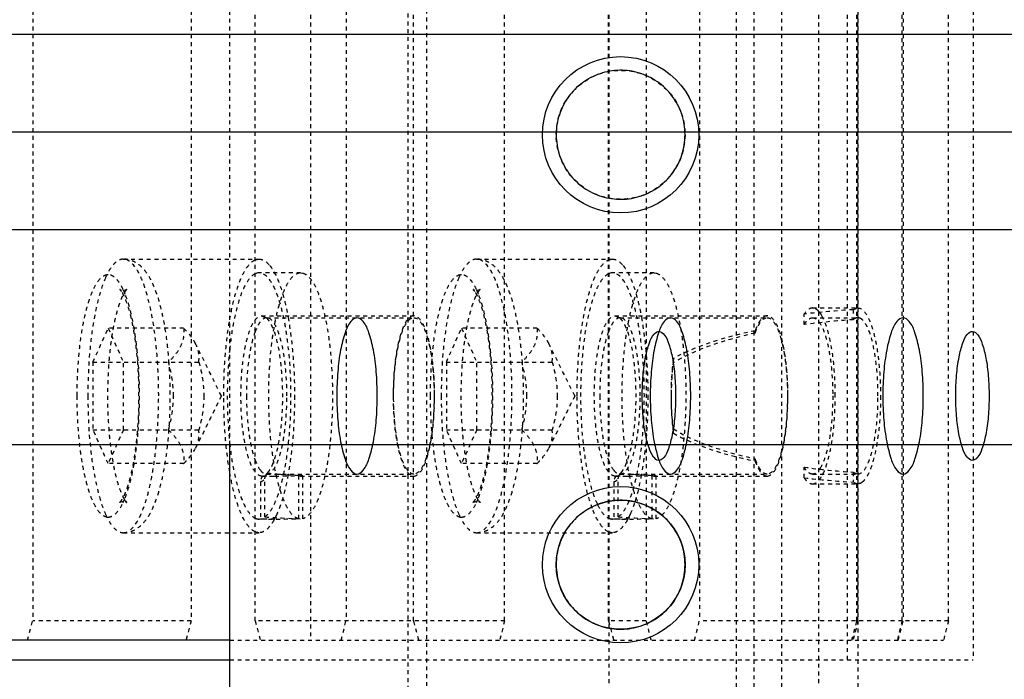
# Model space of a CAD drawing. Header units: millimetres. Extents: x -24622 to 57, y -1603 to 1112.
# Tile 112 of 219: x -1906 to -1880, y 834 to 851. Entities that reach past the tile are written whole.
import ezdxf
from ezdxf.lldxf.tags import DXFTag

# ---------------------------------------------------------------- set-up
doc = ezdxf.new("R2010")
doc.units = ezdxf.units.MM
doc.linetypes.add('HIDDEN', pattern=[0.2, 0.1, -0.1])
doc.layers.add('DEFAULT_2', color=8, linetype='HIDDEN')
tags = doc.linetypes.add('CENTER', pattern=[2, 1.25, -0.25, 0.25, -0.25]).pattern_tags.tags
tags[10:11] = [DXFTag(74, 4), DXFTag(75, 0), DXFTag(340, '0'), DXFTag(46, 1.0), DXFTag(50, 0.0), DXFTag(44, 0.0), DXFTag(45, 0.0)]
tags[8:9] = [DXFTag(74, 4), DXFTag(75, 0), DXFTag(340, '0'), DXFTag(46, 1.0), DXFTag(50, 0.0), DXFTag(44, 0.0), DXFTag(45, 0.0)]
tags[6:7] = [DXFTag(74, 4), DXFTag(75, 0), DXFTag(340, '0'), DXFTag(46, 1.0), DXFTag(50, 0.0), DXFTag(44, 0.0), DXFTag(45, 0.0)]
tags[4:5] = [DXFTag(74, 4), DXFTag(75, 0), DXFTag(340, '0'), DXFTag(46, 1.0), DXFTag(50, 0.0), DXFTag(44, 0.0), DXFTag(45, 0.0)]
doc.dimstyles.new('7', dxfattribs={"dimtxt": 7, "dimasz": 4.5, "dimexe": 0.7, "dimexo": 0.9, "dimgap": 1.8, "dimtad": 0, "dimtxsty": 'Standard', "dimblk": 'OPEN30', "dimcen": 0, "dimclrd": 5, "dimclre": 3, "dimclrt": 256, "dimadec": 0, "dimazin": 2, "dimtm": 1e-09, "dimtfac": 0.6, "dimtofl": 0, "dimtmove": 0, "dimatfit": 3, "dimldrblk": 'OPEN30', "dimfxl": 1, "dimtolj": 1, "dimarcsym": 0})

# ---------------------------------------------------------------- blocks, each defined once
blk = doc.blocks.new('_Open30')
at = {"color": 0, "linetype": 'ByBlock', "lineweight": -2}
for p, q in [((-1, 0.2679), (0, 0)), ((0, 0), (-1, -0.2679)), ((0, 0), (-1, 0))]:
    blk.add_line(p, q, dxfattribs=at)
blk = doc.blocks.new('*D90')
at = {"color": 5, "linetype": 'ByBlock', "lineweight": -2}
blk.add_line((-2036.851, 851.307), (-2033.638, 854.456), dxfattribs=at)
at = {"layer": 'Defpoints', "color": 0, "linetype": 'ByBlock'}
for p in [(-1897.587, 987.8), (-2030.424, 857.606)]:
    blk.add_point(p, dxfattribs=at)
at = {"color": 5, "linetype": 'ByBlock', "lineweight": -2, "xscale": 4.5, "yscale": 4.5, "zscale": 4.5, "rotation": 44.42437123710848}
blk.add_blockref('_Open30', (-2030.424, 857.606), dxfattribs=at)
at = {"linetype": 'ByBlock', "insert": (-2046.469, 841.88), "char_height": 7, "attachment_point": 5, "rotation": 44.4244}
blk.add_mtext('\\A1;∅186', dxfattribs=at)
blk = doc.blocks.new('*D91')
at = {"color": 3, "linetype": 'ByBlock', "lineweight": -2}
for p, q in [((-1933.506, 838.803), (-1933.506, 794.537)), ((-1733.506, 838.803), (-1733.506, 794.537))]:
    blk.add_line(p, q, dxfattribs=at)
at = {"color": 5, "linetype": 'ByBlock', "lineweight": -2}
for p, q in [((-1929.006, 795.237), (-1843.472, 795.237)), ((-1738.006, 795.237), (-1823.539, 795.237))]:
    blk.add_line(p, q, dxfattribs=at)
at = {"layer": 'Defpoints', "color": 0, "linetype": 'ByBlock'}
for p in [(-1933.506, 839.703), (-1733.506, 839.703), (-1933.506, 795.237)]:
    blk.add_point(p, dxfattribs=at)
at = {"color": 5, "linetype": 'ByBlock', "lineweight": -2, "xscale": 4.5, "yscale": 4.5, "zscale": 4.5, "rotation": 180}
blk.add_blockref('_Open30', (-1933.506, 795.237), dxfattribs=at)
at = {"color": 5, "linetype": 'ByBlock', "lineweight": -2, "xscale": 4.5, "yscale": 4.5, "zscale": 4.5}
blk.add_blockref('_Open30', (-1733.506, 795.237), dxfattribs=at)
at = {"linetype": 'ByBlock', "insert": (-1833.506, 795.237), "char_height": 7, "attachment_point": 5}
blk.add_mtext('\\A1;200', dxfattribs=at)

msp = doc.modelspace()

# ---------------------------------------------------------------- linework, layer by layer
at = {"color": 7, "linetype": 'Continuous'}
for p, q in [((-1733.506, 850.203), (-1933.506, 850.203)), ((-1733.506, 845.203), (-1933.506, 845.203)), ((-1733.506, 839.703), (-1933.506, 839.703)), ((-1900.137, 831.134), (-1900.137, 839.703)), ((-1900.137, 834.703), (-1907.54, 834.703)), ((-1908.506, 834.203), (-1900.137, 834.203))]:
    msp.add_line(p, q, dxfattribs=at)
at = {"color": 1, "linetype": 'CENTER', "ltscale": 40.64}
msp.add_line((-1733.506, 847.703), (-1933.506, 847.703), dxfattribs=at)
at = {"color": 7, "linetype": 'Continuous'}
for centre, radius in [((-1890.137, 847.634), 2), ((-1890.137, 836.634), 2), ((-1890.137, 836.634), 1.65)]:
    msp.add_circle(centre, radius, dxfattribs=at)
for points, start_tangent, end_tangent in [([(-1888.487, 847.634), (-1888.574, 848.163), (-1888.822, 848.631), (-1889.195, 848.989), (-1889.654, 849.212), (-1890.16, 849.284), (-1890.664, 849.197), (-1891.116, 848.962), (-1891.473, 848.601), (-1891.705, 848.147), (-1891.787, 847.634)], (-0.012023, 0.999928), (-0.013236, -0.999912)), ([(-1891.787, 847.634), (-1891.699, 847.105), (-1891.451, 846.637), (-1891.078, 846.279), (-1890.619, 846.056), (-1890.113, 845.984), (-1889.609, 846.071), (-1889.157, 846.306), (-1888.8, 846.667), (-1888.569, 847.121), (-1888.487, 847.634)], (0.012023, -0.999928), (0.013236, 0.999912)), ([(-1896.366, 840.953), (-1896.391, 841.571), (-1896.465, 842.129), (-1896.58, 842.571), (-1896.724, 842.855), (-1896.884, 842.953), (-1897.044, 842.855), (-1897.188, 842.571), (-1897.303, 842.129), (-1897.376, 841.571), (-1897.401, 840.953)], (0, 1), (0, -1)), ([(-1888.343, 840.953), (-1888.368, 841.571), (-1888.442, 842.129), (-1888.556, 842.571), (-1888.7, 842.855), (-1888.86, 842.953), (-1889.02, 842.855), (-1889.165, 842.571), (-1889.279, 842.129), (-1889.353, 841.571), (-1889.378, 840.953)], (0, 1), (0, -1)), ([(-1882.39, 840.953), (-1882.415, 841.571), (-1882.489, 842.129), (-1882.603, 842.571), (-1882.748, 842.855), (-1882.908, 842.953), (-1883.067, 842.855), (-1883.212, 842.571), (-1883.326, 842.129), (-1883.4, 841.571), (-1883.425, 840.953)], (0, 1), (0, -1)), ([(-1889.583, 840.953), (-1889.561, 841.482), (-1889.497, 841.95), (-1889.4, 842.308), (-1889.281, 842.531), (-1889.15, 842.603), (-1889.02, 842.517), (-1888.903, 842.281), (-1888.81, 841.92), (-1888.751, 841.466), (-1888.729, 840.953)], (0.003112, 0.999995), (0.003426, -0.999994)), ([(-1881.56, 840.953), (-1881.537, 841.482), (-1881.473, 841.95), (-1881.377, 842.308), (-1881.258, 842.531), (-1881.127, 842.603), (-1880.997, 842.517), (-1880.879, 842.281), (-1880.787, 841.92), (-1880.727, 841.466), (-1880.706, 840.953)], (0.003112, 0.999995), (0.003426, -0.999994)), ([(-1897.401, 840.953), (-1897.376, 840.335), (-1897.303, 839.778), (-1897.188, 839.335), (-1897.044, 839.051), (-1896.884, 838.953), (-1896.724, 839.051), (-1896.58, 839.335), (-1896.465, 839.778), (-1896.391, 840.335), (-1896.366, 840.953)], (0, -1), (0, 1)), ([(-1888.729, 840.953), (-1888.752, 840.424), (-1888.816, 839.956), (-1888.913, 839.598), (-1889.032, 839.375), (-1889.162, 839.303), (-1889.293, 839.39), (-1889.41, 839.625), (-1889.502, 839.986), (-1889.562, 840.44), (-1889.583, 840.953)], (-0.003112, -0.999995), (-0.003426, 0.999994)), ([(-1889.378, 840.953), (-1889.353, 840.335), (-1889.279, 839.778), (-1889.165, 839.335), (-1889.02, 839.051), (-1888.86, 838.953), (-1888.7, 839.051), (-1888.556, 839.335), (-1888.442, 839.778), (-1888.368, 840.335), (-1888.343, 840.953)], (0, -1), (0, 1)), ([(-1883.425, 840.953), (-1883.4, 840.335), (-1883.326, 839.778), (-1883.212, 839.335), (-1883.067, 839.051), (-1882.908, 838.953), (-1882.748, 839.051), (-1882.603, 839.335), (-1882.489, 839.778), (-1882.415, 840.335), (-1882.39, 840.953)], (0, -1), (0, 1)), ([(-1880.706, 840.953), (-1880.728, 840.424), (-1880.793, 839.956), (-1880.889, 839.598), (-1881.008, 839.375), (-1881.139, 839.303), (-1881.269, 839.39), (-1881.387, 839.625), (-1881.479, 839.986), (-1881.539, 840.44), (-1881.56, 840.953)], (-0.003112, -0.999995), (-0.003426, 0.999994)), ([(-1888.487, 836.634), (-1888.574, 837.163), (-1888.822, 837.631), (-1889.195, 837.989), (-1889.654, 838.212), (-1890.16, 838.284), (-1890.664, 838.197), (-1891.116, 837.962), (-1891.473, 837.601), (-1891.705, 837.147), (-1891.787, 836.634)], (-0.012023, 0.999928), (-0.013236, -0.999912)), ([(-1891.787, 836.634), (-1891.699, 836.105), (-1891.451, 835.637), (-1891.078, 835.279), (-1890.619, 835.056), (-1890.113, 834.984), (-1889.609, 835.071), (-1889.157, 835.306), (-1888.8, 835.667), (-1888.569, 836.121), (-1888.487, 836.634)], (0.012023, -0.999928), (0.013236, 0.999912))]:
    msp.add_spline(points, degree=3, dxfattribs=dict(at, start_tangent=start_tangent, end_tangent=end_tangent))
at = {"layer": 'DEFAULT_2', "color": 8, "linetype": 'HIDDEN'}
for p, q in [((-1886.021, 869.603), (-1886.021, 825.803)), ((-1890.426, 829.803), (-1890.426, 865.603)), ((-1887.175, 865.603), (-1887.175, 829.803)), ((-1886.724, 865.603), (-1886.724, 829.803)), ((-1885.064, 829.803), (-1885.064, 865.603)), ((-1884.069, 865.603), (-1884.069, 829.803)), ((-1895.582, 864.134), (-1895.582, 831.134)), ((-1895.098, 831.134), (-1895.098, 864.134)), ((-1884.328, 834.203), (-1884.328, 861.203)), ((-1881.112, 861.203), (-1881.112, 834.203)), ((-1898.074, 860.703), (-1898.074, 834.703)), ((-1905.185, 860.203), (-1905.185, 835.203)), ((-1901.128, 860.203), (-1901.128, 835.203)), ((-1899.491, 835.203), (-1899.491, 860.203)), ((-1897.162, 860.203), (-1897.162, 835.203)), ((-1895.434, 835.203), (-1895.434, 860.203)), ((-1893.105, 835.203), (-1893.105, 860.203)), ((-1890.447, 835.203), (-1890.447, 860.203)), ((-1889.481, 860.203), (-1889.481, 835.203)), ((-1888.118, 860.203), (-1888.118, 835.203)), ((-1884.087, 835.203), (-1884.087, 860.203)), ((-1884.061, 835.203), (-1884.061, 860.203)), ((-1882.928, 835.203), (-1882.928, 860.203)), ((-1882.902, 860.203), (-1882.902, 835.203)), ((-1881.743, 835.203), (-1881.743, 860.203)), ((-1900.137, 839.703), (-1900.137, 855.703)), ((-1902.866, 844.453), (-1899.389, 844.453)), ((-1893.822, 844.453), (-1890.345, 844.453)), ((-1899.425, 844.1), (-1899.492, 844.078)), ((-1899.388, 844.103), (-1899.425, 844.1)), ((-1898.326, 844.103), (-1899.389, 844.103)), ((-1898.326, 844.103), (-1898.27, 844.095)), ((-1890.381, 844.1), (-1890.448, 844.078)), ((-1890.344, 844.103), (-1890.381, 844.1)), ((-1889.283, 844.103), (-1890.345, 844.103)), ((-1889.283, 844.103), (-1889.226, 844.095)), ((-1902.815, 843.552), (-1902.87, 843.678)), ((-1902.866, 843.653), (-1902.78, 843.676)), ((-1893.772, 843.552), (-1893.826, 843.678)), ((-1893.822, 843.653), (-1893.736, 843.676)), ((-1899.324, 843.003), (-1895.429, 843.003)), ((-1899.324, 843.003), (-1899.198, 842.945)), ((-1890.28, 843.003), (-1886.385, 843.003)), ((-1890.28, 843.003), (-1890.155, 842.945)), ((-1885.438, 842.778), (-1885.438, 843.049)), ((-1885.226, 843.203), (-1884.067, 843.203)), ((-1885.013, 843.049), (-1885.073, 843.125)), ((-1884.968, 842.972), (-1885.013, 843.049)), ((-1884.182, 843.159), (-1884.066, 843.203)), ((-1884.182, 843.159), (-1884.182, 842.903)), ((-1899.198, 842.945), (-1899.196, 842.953)), ((-1899.196, 842.953), (-1895.429, 842.953)), ((-1890.155, 842.945), (-1890.152, 842.953)), ((-1890.152, 842.953), (-1886.385, 842.953)), ((-1885.226, 842.953), (-1884.067, 842.953)), ((-1903.641, 841.819), (-1903.253, 842.685)), ((-1901.321, 842.685), (-1903.253, 842.685)), ((-1903.253, 842.685), (-1902.864, 841.819)), ((-1894.597, 841.819), (-1894.209, 842.685)), ((-1892.277, 842.685), (-1894.209, 842.685)), ((-1894.209, 842.685), (-1893.821, 841.819)), ((-1886.693, 842.621), (-1886.693, 842.56)), ((-1900.355, 840.953), (-1901.015, 842.29)), ((-1891.311, 840.953), (-1891.971, 842.29)), ((-1903.641, 841.819), (-1903.641, 840.087)), ((-1903.641, 841.819), (-1900.933, 841.819)), ((-1902.864, 840.087), (-1902.864, 841.819)), ((-1894.597, 841.819), (-1894.597, 840.087)), ((-1894.597, 841.819), (-1891.889, 841.819)), ((-1893.821, 840.087), (-1893.821, 841.819)), ((-1888.786, 841.798), (-1888.786, 841.91)), ((-1900.355, 840.953), (-1901.015, 839.617)), ((-1891.311, 840.953), (-1891.971, 839.617)), ((-1903.641, 840.087), (-1900.933, 840.087)), ((-1903.253, 839.221), (-1903.641, 840.087)), ((-1902.864, 840.087), (-1903.253, 839.221)), ((-1894.597, 840.087), (-1891.889, 840.087)), ((-1894.209, 839.221), (-1894.597, 840.087)), ((-1893.821, 840.087), (-1894.209, 839.221)), ((-1888.786, 839.996), (-1888.786, 840.109)), ((-1901.321, 839.221), (-1903.253, 839.221)), ((-1892.277, 839.221), (-1894.209, 839.221)), ((-1886.693, 839.347), (-1886.693, 839.285)), ((-1899.204, 838.956), (-1899.189, 838.97)), ((-1899.196, 838.953), (-1895.429, 838.953)), ((-1899.189, 838.97), (-1899.18, 838.98)), ((-1890.16, 838.956), (-1890.145, 838.97)), ((-1890.152, 838.953), (-1886.385, 838.953)), ((-1890.145, 838.97), (-1890.136, 838.98)), ((-1885.438, 838.857), (-1885.438, 839.128)), ((-1885.226, 838.953), (-1884.067, 838.953)), ((-1884.182, 839.003), (-1884.066, 838.953)), ((-1884.182, 839.003), (-1884.182, 838.748)), ((-1899.353, 838.757), (-1899.353, 837.806)), ((-1899.324, 838.903), (-1898.98, 838.903)), ((-1899.24, 837.857), (-1899.24, 838.83)), ((-1899.227, 838.906), (-1899.212, 838.939)), ((-1899.085, 838.904), (-1898.98, 838.903)), ((-1898.383, 838.915), (-1898.383, 837.811)), ((-1898.326, 838.903), (-1895.429, 838.903)), ((-1898.27, 837.811), (-1898.27, 838.915)), ((-1890.31, 838.757), (-1890.31, 837.806)), ((-1890.28, 838.903), (-1889.937, 838.903)), ((-1890.196, 837.857), (-1890.196, 838.83)), ((-1890.183, 838.906), (-1890.168, 838.939)), ((-1890.041, 838.904), (-1889.937, 838.903)), ((-1889.34, 838.915), (-1889.34, 837.811)), ((-1889.283, 838.903), (-1886.385, 838.903)), ((-1889.226, 837.811), (-1889.226, 838.915)), ((-1885.226, 838.703), (-1884.067, 838.703)), ((-1902.866, 838.253), (-1902.953, 838.23)), ((-1902.869, 838.23), (-1902.818, 838.347)), ((-1893.822, 838.253), (-1893.909, 838.23)), ((-1893.825, 838.23), (-1893.774, 838.347)), ((-1899.39, 837.803), (-1899.353, 837.806)), ((-1898.98, 837.803), (-1899.389, 837.803)), ((-1898.935, 837.925), (-1898.984, 837.822)), ((-1890.346, 837.803), (-1890.31, 837.806)), ((-1889.937, 837.803), (-1890.345, 837.803)), ((-1889.891, 837.925), (-1889.941, 837.822)), ((-1902.866, 837.453), (-1899.389, 837.453)), ((-1893.822, 837.453), (-1890.345, 837.453)), ((-1905.315, 834.703), (-1905.185, 835.203)), ((-1901.128, 835.203), (-1905.185, 835.203)), ((-1901.128, 835.203), (-1901.258, 834.703)), ((-1893.105, 835.203), (-1899.491, 835.203)), ((-1899.491, 835.203), (-1899.362, 834.703)), ((-1897.291, 834.703), (-1897.162, 835.203)), ((-1895.305, 834.703), (-1895.434, 835.203)), ((-1893.105, 835.203), (-1893.234, 834.703)), ((-1889.481, 835.203), (-1890.447, 835.203)), ((-1890.447, 835.203), (-1890.318, 834.703)), ((-1889.352, 834.703), (-1889.481, 835.203)), ((-1888.247, 834.703), (-1888.118, 835.203)), ((-1882.928, 835.203), (-1888.118, 835.203)), ((-1884.216, 834.703), (-1884.087, 835.203)), ((-1884.061, 835.203), (-1884.19, 834.703)), ((-1882.928, 835.203), (-1883.057, 834.703)), ((-1883.031, 834.703), (-1882.902, 835.203)), ((-1881.743, 835.203), (-1882.902, 835.203)), ((-1881.743, 835.203), (-1881.872, 834.703)), ((-1900.137, 834.703), (-1881.872, 834.703)), ((-1900.137, 834.203), (-1881.112, 834.203))]:
    msp.add_line(p, q, dxfattribs=at)
msp.add_circle((-1890.137, 847.634), 1.65, dxfattribs=at)
for centre, radius, start, end in [((-1903.248, 843.83), 0.224, 91.1775, 100.1132), ((-1898.326, 843.889), 0.214, 90.04, 99.599), ((-1894.204, 843.83), 0.224, 91.1775, 100.1132), ((-1889.282, 843.889), 0.214, 90.04, 99.599), ((-1914.118, 840.953), 11.668, 355.5583, 4.437), ((-1905.074, 840.953), 11.668, 355.5583, 4.437), ((-1899.053, 838.848), 0.183, 143.6224, 150.3075), ((-1899.061, 838.854), 0.173, 137.7318, 143.6243), ((-1897.727, 852.998), 14.093, 264.0844, 265.3221), ((-1897.706, 853.271), 14.367, 265.3253, 267.5273), ((-1890.009, 838.848), 0.183, 143.6224, 150.3075), ((-1890.017, 838.854), 0.173, 137.7318, 143.6243), ((-1888.684, 852.998), 14.093, 264.0844, 265.3221), ((-1888.662, 853.271), 14.367, 265.3253, 267.5273), ((-1885.96, 839.456), 1.12, 332.4951, 333.1682), ((-1899.324, 839.041), 0.138, 270.0032, 274.1516), ((-1899.324, 839.045), 0.142, 274.1939, 282.3345), ((-1899.051, 851.082), 12.178, 268.8592, 269.8404), ((-1898.98, 853.929), 15.026, 269.9978, 272.2752), ((-1897.644, 854.651), 15.749, 267.5182, 267.7229), ((-1890.28, 839.041), 0.138, 270.0032, 274.1516), ((-1890.28, 839.045), 0.142, 274.1939, 282.3345), ((-1890.007, 851.082), 12.178, 268.8592, 269.8404), ((-1889.936, 853.929), 15.026, 269.9978, 272.2752), ((-1888.6, 854.651), 15.749, 267.5182, 267.7229), ((-1903.248, 838.077), 0.224, 259.8856, 268.8207), ((-1900.421, 838.566), 1.618, 330.8778, 332.6049), ((-1894.204, 838.077), 0.224, 259.8856, 268.8207), ((-1891.377, 838.566), 1.618, 330.8778, 332.6049)]:
    msp.add_arc(centre, radius, start, end, dxfattribs=at)
for centre, major_axis, ratio, start_param, end_param in [((-1882.683, 840.953), (7.575, 0), 0.297041, 1.770055, 1.943044), ((-1882.683, 840.953), (6.733, 0), 0.297041, 1.795364, 1.992345), ((-1882.683, 840.953), (6.901, 0), 0.297041, 2.190918, 2.655934), ((-1882.683, 840.953), (6.733, 0), 0.297041, 2.208886, 2.70566), ((-1882.683, 840.953), (6.733, 0), 0.297041, -2.70566, -2.208886), ((-1882.683, 840.953), (6.901, 0), 0.297041, -2.655934, -2.190918), ((-1882.683, 840.953), (6.733, 0), 0.297041, -1.992345, -1.795364), ((-1882.683, 840.953), (7.575, 0), 0.297041, -1.943044, -1.770055), ((-1898.98, 840.953), (8.549, 0), 0.368461, 4.668752, 4.782287), ((-1897.672, 840.953), (8.549, 0), 0.368461, -1.755144, -1.640695), ((-1889.937, 840.953), (8.549, 0), 0.368461, 4.668752, 4.782287), ((-1888.629, 840.953), (8.549, 0), 0.368461, -1.755144, -1.640695)]:
    msp.add_ellipse(centre, major_axis=major_axis, ratio=ratio, start_param=start_param, end_param=end_param, dxfattribs=at)
for points, start_tangent, end_tangent in [([(-1902.866, 844.453), (-1902.984, 844.423), (-1903.101, 844.334), (-1903.213, 844.187), (-1903.319, 843.984)], (-1, 0), (-0.408995, -0.912537)), ([(-1902.866, 837.453), (-1902.668, 837.486), (-1902.501, 837.571), (-1902.25, 837.831), (-1902.071, 838.173), (-1901.928, 838.599), (-1901.815, 839.106), (-1901.732, 839.681), (-1901.681, 840.305), (-1901.664, 840.953), (-1901.681, 841.602), (-1901.732, 842.225), (-1901.815, 842.8), (-1901.928, 843.307), (-1902.071, 843.733), (-1902.25, 844.075), (-1902.501, 844.336), (-1902.668, 844.42), (-1902.866, 844.453)], (1, 0), (-1, 0)), ([(-1901.96, 840.953), (-1901.978, 841.636), (-1902.029, 842.293), (-1902.113, 842.898), (-1902.226, 843.428), (-1902.363, 843.863), (-1902.439, 844.04), (-1902.52, 844.187), (-1902.866, 844.453)], (0, 1), (-1, 0)), ([(-1900.141, 842.901), (-1900.016, 843.481), (-1899.86, 843.942), (-1899.683, 844.264), (-1899.492, 844.43)], (0.170947, 0.98528), (0.914434, 0.404735)), ([(-1899.492, 844.43), (-1899.466, 844.44), (-1899.389, 844.453)], (0.914434, 0.404735), (1, 0.000075)), ([(-1899.389, 844.453), (-1899.252, 844.413), (-1899.117, 844.292)], (1, 0.000075), (0.635475, -0.772122)), ([(-1899.117, 844.292), (-1899.089, 844.256), (-1899.007, 844.126)], (0.635475, -0.772122), (0.486165, -0.873867)), ([(-1893.822, 844.453), (-1893.941, 844.423), (-1894.057, 844.334), (-1894.169, 844.187), (-1894.275, 843.984)], (-1, 0), (-0.408995, -0.912537)), ([(-1893.822, 837.453), (-1893.624, 837.486), (-1893.457, 837.571), (-1893.206, 837.831), (-1893.027, 838.173), (-1892.884, 838.599), (-1892.771, 839.106), (-1892.688, 839.681), (-1892.637, 840.305), (-1892.62, 840.953), (-1892.637, 841.602), (-1892.688, 842.225), (-1892.771, 842.8), (-1892.884, 843.307), (-1893.027, 843.733), (-1893.206, 844.075), (-1893.457, 844.336), (-1893.624, 844.42), (-1893.822, 844.453)], (1, 0), (-1, 0)), ([(-1892.917, 840.953), (-1892.934, 841.636), (-1892.986, 842.293), (-1893.069, 842.898), (-1893.182, 843.428), (-1893.319, 843.863), (-1893.395, 844.04), (-1893.476, 844.187), (-1893.822, 844.453)], (0, 1), (-1, 0)), ([(-1891.251, 840.953), (-1891.192, 842.2), (-1891.021, 843.283), (-1890.901, 843.717), (-1890.762, 844.061), (-1890.609, 844.301), (-1890.448, 844.43)], (0, 1), (0.914434, 0.404735)), ([(-1890.448, 844.43), (-1890.423, 844.44), (-1890.345, 844.453)], (0.914434, 0.404735), (1, 0.000075)), ([(-1890.345, 844.453), (-1890.208, 844.413), (-1890.074, 844.292)], (1, 0.000075), (0.635475, -0.772122)), ([(-1890.074, 844.292), (-1890.045, 844.256), (-1889.963, 844.126)], (0.635475, -0.772122), (0.486165, -0.873867)), ([(-1903.287, 844.05), (-1903.439, 843.968), (-1903.584, 843.777), (-1903.716, 843.483), (-1903.832, 843.097), (-1903.927, 842.633), (-1903.997, 842.108), (-1904.055, 840.953)], (-0.984527, -0.175231), (-0.001338, -0.999999)), ([(-1902.87, 843.678), (-1902.96, 843.84), (-1903.055, 843.958), (-1903.153, 844.029), (-1903.253, 844.053)], (-0.430094, 0.902784), (-0.999863, 0.016539)), ([(-1899.492, 844.078), (-1899.699, 843.867), (-1899.884, 843.455), (-1900.036, 842.872), (-1900.142, 842.156)], (-0.896981, -0.442069), (-0.106315, -0.994332)), ([(-1899.24, 837.857), (-1899.095, 838.015), (-1898.96, 838.274), (-1898.84, 838.624), (-1898.739, 839.053), (-1898.605, 840.089), (-1898.577, 841.242), (-1898.659, 842.355), (-1898.738, 842.849), (-1898.839, 843.279), (-1898.959, 843.63), (-1899.025, 843.772), (-1899.094, 843.889), (-1899.388, 844.103)], (0.811363, 0.584542), (-0.999989, 0.004647)), ([(-1898.383, 837.811), (-1898.535, 837.908), (-1898.68, 838.115), (-1898.812, 838.422), (-1898.926, 838.82), (-1899.02, 839.294), (-1899.088, 839.828), (-1899.142, 840.995), (-1899.08, 842.156), (-1899.008, 842.682), (-1898.912, 843.146), (-1898.794, 843.533), (-1898.661, 843.827), (-1898.515, 844.018), (-1898.362, 844.1)], (-0.965306, 0.261122), (0.986066, 0.166355)), ([(-1899.007, 844.126), (-1898.808, 843.638), (-1898.648, 842.968)], (0.486165, -0.873867), (0.179387, -0.983779)), ([(-1898.27, 844.095), (-1898.119, 843.999), (-1897.975, 843.796), (-1897.844, 843.493), (-1897.73, 843.101), (-1897.637, 842.634), (-1897.568, 842.108), (-1897.511, 840.953), (-1897.568, 839.799), (-1897.637, 839.272), (-1897.73, 838.805), (-1897.844, 838.413), (-1897.975, 838.11), (-1898.119, 837.907), (-1898.27, 837.811)], (0.965306, -0.261122), (-0.965306, -0.261122)), ([(-1894.244, 844.05), (-1894.395, 843.968), (-1894.54, 843.777), (-1894.673, 843.483), (-1894.788, 843.097), (-1894.883, 842.633), (-1894.953, 842.108), (-1895.011, 840.953)], (-0.984527, -0.175231), (-0.001338, -0.999999)), ([(-1893.826, 843.678), (-1893.916, 843.84), (-1894.011, 843.958), (-1894.11, 844.029), (-1894.209, 844.053)], (-0.430094, 0.902784), (-0.999863, 0.016539)), ([(-1890.448, 844.078), (-1890.574, 843.976), (-1890.695, 843.799), (-1890.807, 843.55), (-1890.907, 843.237), (-1891.063, 842.448), (-1891.148, 841.511), (-1891.153, 840.518), (-1891.077, 839.569), (-1890.93, 838.757), (-1890.724, 838.163)], (-0.896981, -0.442069), (0.442808, -0.896616)), ([(-1890.196, 837.857), (-1890.051, 838.015), (-1889.916, 838.274), (-1889.796, 838.624), (-1889.695, 839.053), (-1889.561, 840.089), (-1889.533, 841.242), (-1889.615, 842.355), (-1889.694, 842.849), (-1889.795, 843.279), (-1889.915, 843.63), (-1889.981, 843.772), (-1890.05, 843.889), (-1890.344, 844.103)], (0.811363, 0.584542), (-0.999989, 0.004647)), ([(-1889.34, 837.811), (-1889.491, 837.908), (-1889.636, 838.115), (-1889.768, 838.422), (-1889.883, 838.82), (-1889.976, 839.294), (-1890.044, 839.828), (-1890.098, 840.995), (-1890.036, 842.156), (-1889.964, 842.682), (-1889.868, 843.146), (-1889.751, 843.533), (-1889.617, 843.827), (-1889.471, 844.018), (-1889.318, 844.1)], (-0.965306, 0.261122), (0.986066, 0.166355)), ([(-1889.963, 844.126), (-1889.764, 843.638), (-1889.605, 842.968)], (0.486165, -0.873867), (0.179387, -0.983779)), ([(-1889.226, 844.095), (-1889.075, 843.999), (-1888.932, 843.796), (-1888.801, 843.493), (-1888.686, 843.101), (-1888.593, 842.634), (-1888.524, 842.108), (-1888.467, 840.953), (-1888.524, 839.799), (-1888.593, 839.272), (-1888.686, 838.805), (-1888.801, 838.413), (-1888.932, 838.11), (-1889.075, 837.907), (-1889.226, 837.811)], (0.965306, -0.261122), (-0.965306, -0.261122)), ([(-1903.319, 843.984), (-1903.507, 843.428), (-1903.651, 842.703), (-1903.772, 840.953)], (-0.408995, -0.912537), (0, -1)), ([(-1894.275, 843.984), (-1894.463, 843.428), (-1894.607, 842.703), (-1894.728, 840.953)], (-0.408995, -0.912537), (0, -1)), ([(-1902.78, 843.676), (-1902.786, 843.668), (-1902.814, 843.634), (-1902.853, 843.574), (-1902.896, 843.488), (-1902.942, 843.378), (-1902.988, 843.247), (-1903.032, 843.098), (-1903.074, 842.933), (-1903.112, 842.753), (-1903.147, 842.559), (-1903.205, 842.14), (-1903.245, 841.686), (-1903.266, 841.213), (-1903.267, 840.732), (-1903.247, 840.258), (-1903.209, 839.802), (-1903.153, 839.379), (-1903.08, 839.001), (-1902.995, 838.682), (-1902.904, 838.435), (-1902.82, 838.28)], (0.913282, 0.407328), (0.582944, -0.812512)), ([(-1902.953, 838.23), (-1902.946, 838.238), (-1902.919, 838.272), (-1902.88, 838.332), (-1902.836, 838.419), (-1902.79, 838.529), (-1902.745, 838.659), (-1902.7, 838.808), (-1902.659, 838.973), (-1902.62, 839.153), (-1902.585, 839.347), (-1902.527, 839.767), (-1902.488, 840.22), (-1902.467, 840.693), (-1902.466, 841.174), (-1902.485, 841.649), (-1902.524, 842.104), (-1902.58, 842.527), (-1902.652, 842.905), (-1902.737, 843.224), (-1902.829, 843.471), (-1902.913, 843.627)], (-0.913282, -0.407328), (-0.582944, 0.812512)), ([(-1902.913, 843.627), (-1902.932, 843.651), (-1902.945, 843.667), (-1902.95, 843.672), (-1902.953, 843.675), (-1902.954, 843.676), (-1902.952, 843.676), (-1902.949, 843.674), (-1902.943, 843.671), (-1902.935, 843.667), (-1902.925, 843.663), (-1902.899, 843.656), (-1902.866, 843.653)], (-0.582945, 0.812512), (1, 0)), ([(-1902.485, 841.856), (-1902.611, 842.817), (-1902.815, 843.552)], (-0.078517, 0.996913), (-0.369588, 0.929196)), ([(-1893.736, 843.676), (-1893.742, 843.668), (-1893.77, 843.634), (-1893.809, 843.574), (-1893.853, 843.488), (-1893.899, 843.378), (-1893.944, 843.247), (-1893.988, 843.098), (-1894.03, 842.933), (-1894.069, 842.753), (-1894.104, 842.559), (-1894.161, 842.14), (-1894.201, 841.686), (-1894.222, 841.213), (-1894.223, 840.732), (-1894.204, 840.258), (-1894.165, 839.802), (-1894.109, 839.379), (-1894.036, 839.001), (-1893.952, 838.682), (-1893.86, 838.435), (-1893.776, 838.28)], (0.913282, 0.407328), (0.582944, -0.812512)), ([(-1893.909, 838.23), (-1893.903, 838.238), (-1893.875, 838.272), (-1893.836, 838.332), (-1893.792, 838.419), (-1893.746, 838.529), (-1893.701, 838.659), (-1893.657, 838.808), (-1893.615, 838.973), (-1893.576, 839.153), (-1893.541, 839.347), (-1893.484, 839.767), (-1893.444, 840.22), (-1893.423, 840.693), (-1893.422, 841.174), (-1893.441, 841.649), (-1893.48, 842.104), (-1893.536, 842.527), (-1893.609, 842.905), (-1893.693, 843.224), (-1893.785, 843.471), (-1893.869, 843.627)], (-0.913282, -0.407328), (-0.582944, 0.812512)), ([(-1893.869, 843.627), (-1893.888, 843.651), (-1893.902, 843.667), (-1893.906, 843.672), (-1893.909, 843.675), (-1893.91, 843.676), (-1893.908, 843.676), (-1893.905, 843.674), (-1893.899, 843.671), (-1893.891, 843.667), (-1893.881, 843.663), (-1893.855, 843.656), (-1893.822, 843.653)], (-0.582945, 0.812512), (1, 0)), ([(-1893.441, 841.856), (-1893.568, 842.817), (-1893.772, 843.552)], (-0.078517, 0.996913), (-0.369588, 0.929196)), ([(-1899.324, 838.903), (-1899.527, 839.059), (-1899.618, 839.249), (-1899.699, 839.504), (-1899.765, 839.814), (-1899.814, 840.169), (-1899.854, 840.953), (-1899.814, 841.738), (-1899.765, 842.092), (-1899.699, 842.403), (-1899.618, 842.658), (-1899.527, 842.847), (-1899.324, 843.003)], (-1, 0), (1, 0)), ([(-1895.429, 843.003), (-1895.632, 842.847), (-1895.723, 842.658), (-1895.804, 842.403), (-1895.87, 842.092), (-1895.919, 841.738), (-1895.959, 840.953), (-1895.919, 840.169), (-1895.87, 839.814), (-1895.804, 839.504), (-1895.723, 839.249), (-1895.632, 839.059), (-1895.429, 838.903)], (-1, 0), (1, 0)), ([(-1895.429, 838.903), (-1895.226, 839.059), (-1895.134, 839.249), (-1895.054, 839.504), (-1894.988, 839.814), (-1894.938, 840.169), (-1894.898, 840.953), (-1894.938, 841.738), (-1894.987, 842.092), (-1895.053, 842.403), (-1895.134, 842.658), (-1895.226, 842.847), (-1895.429, 843.003)], (1, 0), (-1, 0)), ([(-1890.28, 838.903), (-1890.483, 839.059), (-1890.575, 839.249), (-1890.655, 839.504), (-1890.721, 839.814), (-1890.77, 840.169), (-1890.81, 840.953), (-1890.77, 841.738), (-1890.721, 842.092), (-1890.655, 842.403), (-1890.575, 842.658), (-1890.483, 842.847), (-1890.28, 843.003)], (-1, 0), (1, 0)), ([(-1886.385, 843.003), (-1886.547, 842.905), (-1886.623, 842.785), (-1886.693, 842.621)], (-1, 0), (-0.340753, -0.940153)), ([(-1886.385, 838.903), (-1886.182, 839.059), (-1886.09, 839.249), (-1886.01, 839.504), (-1885.944, 839.814), (-1885.895, 840.169), (-1885.854, 840.953), (-1885.895, 841.738), (-1885.944, 842.092), (-1886.01, 842.403), (-1886.09, 842.658), (-1886.182, 842.847), (-1886.385, 843.003)], (1, 0), (-1, 0)), ([(-1885.226, 843.203), (-1885.28, 843.193), (-1885.438, 843.049)], (-1, 0.000043), (-0.552509, -0.833507)), ([(-1885.073, 843.125), (-1885.111, 843.159), (-1885.226, 843.203)], (-0.690675, 0.723165), (-1, 0.000043)), ([(-1884.066, 843.203), (-1883.843, 843.031), (-1883.743, 842.823), (-1883.655, 842.543), (-1883.582, 842.202), (-1883.529, 841.814), (-1883.484, 840.953)], (0.999991, -0.004202), (0, -1)), ([(-1900.295, 840.953), (-1900.256, 841.971), (-1900.141, 842.901)], (0, 1), (0.170947, 0.98528)), ([(-1899.196, 842.953), (-1899.351, 842.861), (-1899.424, 842.748), (-1899.492, 842.593)], (-1, 0), (-0.347724, -0.937597)), ([(-1899.198, 842.945), (-1899.116, 842.839), (-1899.039, 842.683), (-1898.909, 842.235), (-1898.825, 841.65), (-1898.793, 840.99), (-1898.818, 840.327), (-1898.898, 839.73), (-1899.023, 839.265), (-1899.098, 839.097), (-1899.18, 838.98)], (0.7301, -0.68334), (-0.676774, -0.736191)), ([(-1898.678, 840.953), (-1898.718, 841.719), (-1898.765, 842.064), (-1898.83, 842.367), (-1898.908, 842.616), (-1898.998, 842.801), (-1899.196, 842.953)], (0, 1), (-1, 0)), ([(-1898.648, 842.968), (-1898.525, 842.01), (-1898.483, 840.953)], (0.179387, -0.983779), (0, -1)), ([(-1895.946, 840.953), (-1895.907, 841.719), (-1895.859, 842.064), (-1895.795, 842.367), (-1895.716, 842.616), (-1895.627, 842.801), (-1895.429, 842.953)], (0, 1), (1, 0.000112)), ([(-1895.429, 842.953), (-1895.231, 842.801), (-1895.141, 842.616), (-1895.063, 842.367), (-1894.998, 842.064), (-1894.95, 841.719), (-1894.911, 840.953)], (1, 0.000112), (0, -1)), ([(-1890.152, 842.953), (-1890.307, 842.861), (-1890.38, 842.748), (-1890.448, 842.593)], (-1, 0), (-0.347724, -0.937597)), ([(-1890.155, 842.945), (-1890.072, 842.839), (-1889.995, 842.683), (-1889.866, 842.235), (-1889.781, 841.65), (-1889.749, 840.99), (-1889.775, 840.327), (-1889.854, 839.73), (-1889.979, 839.265), (-1890.054, 839.097), (-1890.136, 838.98)], (0.7301, -0.68334), (-0.676774, -0.736191)), ([(-1889.634, 840.953), (-1889.674, 841.719), (-1889.722, 842.064), (-1889.786, 842.367), (-1889.864, 842.616), (-1889.954, 842.801), (-1890.152, 842.953)], (0, 1), (-1, 0)), ([(-1889.605, 842.968), (-1889.482, 842.01), (-1889.439, 840.953)], (0.179387, -0.983779), (0, -1)), ([(-1886.693, 842.56), (-1886.623, 842.728), (-1886.547, 842.852), (-1886.385, 842.953)], (0.329518, 0.944149), (1, -0.000651)), ([(-1886.385, 842.953), (-1886.187, 842.801), (-1886.097, 842.616), (-1886.019, 842.367), (-1885.954, 842.064), (-1885.907, 841.719), (-1885.867, 840.953)], (1, -0.000651), (0, -1)), ([(-1885.438, 842.778), (-1885.387, 842.854), (-1885.226, 842.953)], (0.49988, 0.866095), (1, -0.000805)), ([(-1885.226, 842.953), (-1885.028, 842.801), (-1884.938, 842.616), (-1884.86, 842.367), (-1884.795, 842.064), (-1884.748, 841.719), (-1884.708, 840.953)], (1, -0.000805), (0, -1)), ([(-1884.643, 840.953), (-1884.731, 842.142), (-1884.835, 842.62), (-1884.968, 842.972)], (0, 1), (-0.464308, 0.885674)), ([(-1884.067, 842.953), (-1884.096, 842.95), (-1884.182, 842.903)], (-1, 0), (-0.749765, -0.661704)), ([(-1883.951, 842.903), (-1883.98, 842.925), (-1884.067, 842.953)], (-0.749765, 0.661704), (-1, 0)), ([(-1883.549, 840.953), (-1883.578, 841.614), (-1883.662, 842.2), (-1883.791, 842.646), (-1883.869, 842.801), (-1883.951, 842.903)], (0, 1), (-0.749765, 0.661704)), ([(-1901.321, 842.685), (-1901.322, 842.471), (-1901.386, 842.252), (-1901.518, 842.033), (-1901.709, 841.819)], (0.108741, -0.99407), (-0.709206, -0.705001)), ([(-1901.012, 842.283), (-1901.07, 842.385), (-1901.321, 842.685)], (-0.444093, 0.895981), (-0.709206, 0.705001)), ([(-1899.492, 842.593), (-1899.585, 842.274), (-1899.655, 841.878), (-1899.713, 840.953)], (-0.347724, -0.937597), (0, -1)), ([(-1892.277, 842.685), (-1892.279, 842.471), (-1892.342, 842.252), (-1892.475, 842.033), (-1892.665, 841.819)], (0.108741, -0.99407), (-0.709206, -0.705001)), ([(-1891.968, 842.283), (-1892.026, 842.385), (-1892.277, 842.685)], (-0.444093, 0.895981), (-0.709206, 0.705001)), ([(-1890.448, 842.593), (-1890.541, 842.274), (-1890.611, 841.878), (-1890.67, 840.953)], (-0.347724, -0.937597), (0, -1)), ([(-1900.933, 841.819), (-1900.936, 842.049), (-1901.012, 842.283)], (0.108741, 0.99407), (-0.444093, 0.895981)), ([(-1891.889, 841.819), (-1891.892, 842.049), (-1891.968, 842.283)], (0.108741, 0.99407), (-0.444093, 0.895981)), ([(-1900.142, 842.156), (-1900.204, 840.954), (-1900.143, 839.751)], (-0.106315, -0.994332), (0.106312, -0.994333)), ([(-1901.58, 840.953), (-1901.709, 841.819)], (0, 1), (-0.268593, 0.963254)), ([(-1900.933, 841.819), (-1900.803, 840.953)], (0.268593, -0.963254), (0, -1)), ([(-1892.536, 840.953), (-1892.665, 841.819)], (0, 1), (-0.268593, 0.963254)), ([(-1891.889, 841.819), (-1891.759, 840.953)], (0.268593, -0.963254), (0, -1)), ([(-1888.786, 841.91), (-1888.847, 840.953), (-1888.786, 839.996)], (-0.135354, -0.990797), (0.135354, -0.990797)), ([(-1888.834, 840.953), (-1888.831, 841.171), (-1888.786, 841.798)], (0, 1), (0.119696, 0.992811)), ([(-1904.055, 840.953), (-1903.997, 839.798), (-1903.927, 839.273), (-1903.832, 838.809), (-1903.716, 838.423), (-1903.584, 838.129), (-1903.439, 837.938), (-1903.287, 837.857)], (0.001336, -0.999999), (0.984524, -0.175252)), ([(-1903.772, 840.953), (-1903.651, 839.203), (-1903.507, 838.478), (-1903.319, 837.922)], (0, -1), (0.408995, -0.912537)), ([(-1902.866, 837.453), (-1902.52, 837.72), (-1902.439, 837.866), (-1902.363, 838.043), (-1902.226, 838.478), (-1902.113, 839.009), (-1902.029, 839.614), (-1901.978, 840.271), (-1901.96, 840.953)], (1, 0), (0, 1)), ([(-1901.709, 840.087), (-1901.58, 840.953)], (0.268593, 0.963254), (0, 1)), ([(-1900.803, 840.953), (-1900.933, 840.087)], (0, -1), (-0.268593, -0.963254)), ([(-1900.141, 839.004), (-1900.256, 839.935), (-1900.295, 840.953)], (-0.171022, 0.985267), (0, 1)), ([(-1899.713, 840.953), (-1899.655, 840.028), (-1899.585, 839.633), (-1899.492, 839.313)], (0, -1), (0.347724, -0.937597)), ([(-1899.196, 838.953), (-1898.998, 839.105), (-1898.908, 839.29), (-1898.83, 839.539), (-1898.765, 839.842), (-1898.718, 840.188), (-1898.678, 840.953)], (1, 0), (0, 1)), ([(-1898.483, 840.953), (-1898.525, 839.896), (-1898.648, 838.938)], (0, -1), (-0.17939, -0.983778)), ([(-1895.429, 838.953), (-1895.627, 839.105), (-1895.716, 839.29), (-1895.795, 839.539), (-1895.859, 839.842), (-1895.907, 840.188), (-1895.946, 840.953)], (-1, -0.000112), (0, 1)), ([(-1894.911, 840.953), (-1894.95, 840.188), (-1894.998, 839.842), (-1895.063, 839.539), (-1895.141, 839.29), (-1895.231, 839.105), (-1895.429, 838.953)], (0, -1), (-1, -0.000112)), ([(-1895.011, 840.953), (-1894.953, 839.798), (-1894.883, 839.273), (-1894.788, 838.809), (-1894.673, 838.423), (-1894.54, 838.129), (-1894.395, 837.938), (-1894.244, 837.857)], (0.001336, -0.999999), (0.984524, -0.175252)), ([(-1894.728, 840.953), (-1894.607, 839.203), (-1894.463, 838.478), (-1894.275, 837.922)], (0, -1), (0.408995, -0.912537)), ([(-1893.822, 837.453), (-1893.476, 837.72), (-1893.395, 837.866), (-1893.319, 838.043), (-1893.182, 838.478), (-1893.069, 839.009), (-1892.986, 839.614), (-1892.934, 840.271), (-1892.917, 840.953)], (1, 0), (0, 1)), ([(-1892.665, 840.087), (-1892.536, 840.953)], (0.268593, 0.963254), (0, 1)), ([(-1891.759, 840.953), (-1891.889, 840.087)], (0, -1), (-0.268593, -0.963254)), ([(-1890.86, 838.075), (-1891.024, 838.634), (-1891.147, 839.328), (-1891.251, 840.953)], (-0.350449, 0.936582), (0, 1)), ([(-1890.67, 840.953), (-1890.611, 840.028), (-1890.541, 839.633), (-1890.448, 839.313)], (0, -1), (0.347724, -0.937597)), ([(-1890.152, 838.953), (-1889.954, 839.105), (-1889.864, 839.29), (-1889.786, 839.539), (-1889.722, 839.842), (-1889.674, 840.188), (-1889.634, 840.953)], (1, 0), (0, 1)), ([(-1889.439, 840.953), (-1889.482, 839.896), (-1889.605, 838.938)], (0, -1), (-0.17939, -0.983778)), ([(-1888.786, 840.109), (-1888.807, 840.311), (-1888.834, 840.953)], (-0.119696, 0.992811), (0, 1)), ([(-1885.867, 840.953), (-1885.907, 840.188), (-1885.954, 839.842), (-1886.019, 839.539), (-1886.097, 839.29), (-1886.187, 839.105), (-1886.385, 838.953)], (0, -1), (-1, -0.000651)), ([(-1884.708, 840.953), (-1884.729, 840.386), (-1884.791, 839.866), (-1884.889, 839.435), (-1885.014, 839.128)], (0, -1), (-0.49988, -0.866095)), ([(-1884.961, 838.95), (-1884.83, 839.303), (-1884.729, 839.779), (-1884.643, 840.953)], (0.451418, 0.892312), (0, 1)), ([(-1884.066, 838.953), (-1883.868, 839.106), (-1883.779, 839.291), (-1883.7, 839.54), (-1883.636, 839.843), (-1883.588, 840.188), (-1883.549, 840.953)], (0.999996, 0.00292), (0, 1)), ([(-1883.484, 840.953), (-1883.518, 840.197), (-1883.616, 839.528), (-1883.766, 839.026), (-1883.856, 838.856), (-1883.951, 838.748)], (0, -1), (-0.788415, -0.615144)), ([(-1902.818, 838.347), (-1902.613, 839.084), (-1902.485, 840.05)], (0.372318, 0.928105), (0.078613, 0.996905)), ([(-1901.709, 840.087), (-1901.518, 839.873), (-1901.386, 839.654), (-1901.322, 839.435), (-1901.321, 839.221)], (0.709206, -0.705001), (-0.108741, -0.99407)), ([(-1901.012, 839.623), (-1900.936, 839.858), (-1900.933, 840.087)], (0.444092, 0.895981), (-0.108741, 0.99407)), ([(-1893.774, 838.347), (-1893.569, 839.084), (-1893.441, 840.05)], (0.372318, 0.928105), (0.078613, 0.996905)), ([(-1892.665, 840.087), (-1892.475, 839.873), (-1892.342, 839.654), (-1892.279, 839.435), (-1892.277, 839.221)], (0.709206, -0.705001), (-0.108741, -0.99407)), ([(-1891.968, 839.623), (-1891.892, 839.858), (-1891.889, 840.087)], (0.444092, 0.895981), (-0.108741, 0.99407)), ([(-1900.143, 839.751), (-1900.036, 839.035), (-1899.884, 838.451), (-1899.699, 838.039), (-1899.492, 837.828)], (0.106312, -0.994333), (0.897877, -0.440247)), ([(-1901.321, 839.221), (-1901.226, 839.32), (-1901.012, 839.623)], (0.709206, 0.705001), (0.444092, 0.895981)), ([(-1892.277, 839.221), (-1892.183, 839.32), (-1891.968, 839.623)], (0.709206, 0.705001), (0.444092, 0.895981)), ([(-1899.492, 839.313), (-1899.46, 839.233), (-1899.356, 839.051)], (0.347724, -0.937597), (0.623513, -0.781813)), ([(-1890.448, 839.313), (-1890.416, 839.233), (-1890.312, 839.051)], (0.347724, -0.937597), (0.623513, -0.781813)), ([(-1886.385, 838.953), (-1886.547, 839.054), (-1886.623, 839.178), (-1886.693, 839.347)], (-1, -0.000651), (-0.329518, 0.944149)), ([(-1886.693, 839.285), (-1886.623, 839.121), (-1886.547, 839.001), (-1886.385, 838.903)], (0.340753, -0.940153), (1, 0)), ([(-1899.492, 837.476), (-1899.683, 837.643), (-1899.86, 837.964), (-1900.015, 838.425), (-1900.141, 839.004)], (-0.91453, 0.404518), (-0.171022, 0.985267)), ([(-1899.356, 839.051), (-1899.317, 839.008), (-1899.196, 838.953)], (0.623513, -0.781813), (1, 0)), ([(-1899.198, 838.953), (-1899.21, 838.951), (-1899.203, 838.956)], (-0.99903, -0.044041), (0.733812, 0.679352)), ([(-1890.312, 839.051), (-1890.273, 839.008), (-1890.152, 838.953)], (0.623513, -0.781813), (1, 0)), ([(-1890.154, 838.953), (-1890.167, 838.951), (-1890.16, 838.956)], (-0.99903, -0.044041), (0.733812, 0.679352)), ([(-1885.226, 838.953), (-1885.28, 838.964), (-1885.361, 839.022), (-1885.438, 839.128)], (-1, 0), (-0.49988, 0.866095)), ([(-1885.014, 839.128), (-1885.065, 839.052), (-1885.226, 838.953)], (-0.49988, -0.866095), (-1, 0)), ([(-1899.294, 838.906), (-1899.319, 838.876), (-1899.353, 838.757)], (-0.713893, -0.700254), (0, -1)), ([(-1899.353, 838.757), (-1899.325, 838.767), (-1899.24, 838.83)], (0.971989, 0.235025), (0.689342, 0.724436)), ([(-1899.24, 838.83), (-1899.227, 838.906)], (0, 1), (0.328713, 0.94443)), ([(-1898.648, 838.938), (-1898.777, 838.371), (-1898.935, 837.925)], (-0.17939, -0.983778), (-0.407938, -0.91301)), ([(-1898.326, 838.903), (-1898.383, 838.915)], (-1, 0), (-0.922951, 0.384917)), ([(-1898.27, 838.915), (-1898.326, 838.903)], (-0.922951, -0.384917), (-1, 0)), ([(-1890.25, 838.906), (-1890.275, 838.876), (-1890.31, 838.757)], (-0.713893, -0.700254), (0, -1)), ([(-1890.31, 838.757), (-1890.281, 838.767), (-1890.196, 838.83)], (0.971989, 0.235025), (0.689342, 0.724436)), ([(-1890.196, 838.83), (-1890.183, 838.906)], (0, 1), (0.328713, 0.94443)), ([(-1889.605, 838.938), (-1889.644, 838.737), (-1889.784, 838.206)], (-0.17939, -0.983778), (-0.311465, -0.950257)), ([(-1889.283, 838.903), (-1889.34, 838.915)], (-1, 0), (-0.922951, 0.384917)), ([(-1889.226, 838.915), (-1889.283, 838.903)], (-0.922951, -0.384917), (-1, 0)), ([(-1885.438, 838.857), (-1885.386, 838.79), (-1885.226, 838.703)], (0.552509, -0.833507), (1, -0.000009)), ([(-1885.226, 838.703), (-1885.159, 838.718), (-1885.06, 838.796), (-1884.967, 838.938)], (1, -0.000009), (0.461871, 0.886947)), ([(-1884.067, 838.703), (-1884.096, 838.706), (-1884.182, 838.748)], (-1, 0), (-0.788415, 0.615144)), ([(-1883.951, 838.748), (-1883.98, 838.728), (-1884.067, 838.703)], (-0.788415, -0.615144), (-1, 0)), ([(-1903.253, 837.853), (-1903.153, 837.878), (-1903.007, 838.002), (-1902.869, 838.23)], (0.999752, 0.022276), (0.429152, 0.903232)), ([(-1902.82, 838.28), (-1902.801, 838.256), (-1902.787, 838.24), (-1902.783, 838.234), (-1902.78, 838.231), (-1902.779, 838.23), (-1902.78, 838.23), (-1902.784, 838.232), (-1902.79, 838.235), (-1902.798, 838.239), (-1902.808, 838.243), (-1902.834, 838.25), (-1902.866, 838.253)], (0.582945, -0.812512), (-1, 0)), ([(-1894.209, 837.853), (-1894.109, 837.878), (-1893.963, 838.002), (-1893.825, 838.23)], (0.999752, 0.022276), (0.429152, 0.903232)), ([(-1893.776, 838.28), (-1893.757, 838.256), (-1893.743, 838.24), (-1893.739, 838.234), (-1893.736, 838.231), (-1893.735, 838.23), (-1893.737, 838.23), (-1893.74, 838.232), (-1893.746, 838.235), (-1893.754, 838.239), (-1893.764, 838.243), (-1893.79, 838.25), (-1893.822, 838.253)], (0.582945, -0.812512), (-1, 0)), ([(-1889.784, 838.206), (-1889.81, 838.13), (-1889.891, 837.925)], (-0.311465, -0.950257), (-0.407938, -0.91301)), ([(-1890.448, 837.476), (-1890.664, 837.677), (-1890.86, 838.075)], (-0.91453, 0.404518), (-0.350449, 0.936582)), ([(-1890.724, 838.163), (-1890.59, 837.948), (-1890.448, 837.828)], (0.442808, -0.896616), (0.897877, -0.440247)), ([(-1903.319, 837.922), (-1903.213, 837.72), (-1903.101, 837.572), (-1902.984, 837.483), (-1902.866, 837.453)], (0.408995, -0.912537), (1, 0)), ([(-1899.492, 837.828), (-1899.466, 837.817), (-1899.39, 837.803)], (0.897877, -0.440247), (0.999993, -0.003763)), ([(-1899.007, 837.779), (-1899.034, 837.734), (-1899.115, 837.618)], (-0.486951, -0.873429), (-0.63118, -0.775637)), ([(-1894.275, 837.922), (-1894.169, 837.72), (-1894.057, 837.572), (-1893.941, 837.483), (-1893.822, 837.453)], (0.408995, -0.912537), (1, 0)), ([(-1890.448, 837.828), (-1890.422, 837.817), (-1890.346, 837.803)], (0.897877, -0.440247), (0.999993, -0.003763)), ([(-1889.964, 837.779), (-1889.99, 837.734), (-1890.071, 837.618)], (-0.486951, -0.873429), (-0.63118, -0.775637)), ([(-1899.389, 837.453), (-1899.466, 837.466), (-1899.492, 837.476)], (-1, -0.000075), (-0.91453, 0.404518)), ([(-1899.115, 837.618), (-1899.25, 837.495), (-1899.389, 837.453)], (-0.63118, -0.775637), (-1, -0.000075)), ([(-1890.345, 837.453), (-1890.422, 837.466), (-1890.448, 837.476)], (-1, -0.000075), (-0.91453, 0.404518)), ([(-1890.071, 837.618), (-1890.206, 837.495), (-1890.345, 837.453)], (-0.63118, -0.775637), (-1, -0.000075))]:
    msp.add_spline(points, degree=3, dxfattribs=dict(at, start_tangent=start_tangent, end_tangent=end_tangent))

# ---------------------------------------------------------------- dimensions: what is measured, and where the dimension line sits
at = {"color": 5, "linetype": 'ByBlock'}
dim = msp.add_diameter_dim_2p(p1=(-1897.587, 987.8), p2=(-2030.424, 857.606), dimstyle='7', dxfattribs=at)
dim.commit()
dim.dimension.update_dxf_attribs({"geometry": '*D90', "text_midpoint": (-2046.469, 841.88)})
dim = msp.add_linear_dim(base=(-1933.506, 795.237), p1=(-1733.506, 839.703), p2=(-1933.506, 839.703), dimstyle='7', dxfattribs=at)
dim.commit()
dim.dimension.update_dxf_attribs({"geometry": '*D91', "text_midpoint": (-1833.506, 795.237), "dimtype": 160})

doc.saveas('drawing.dxf')
